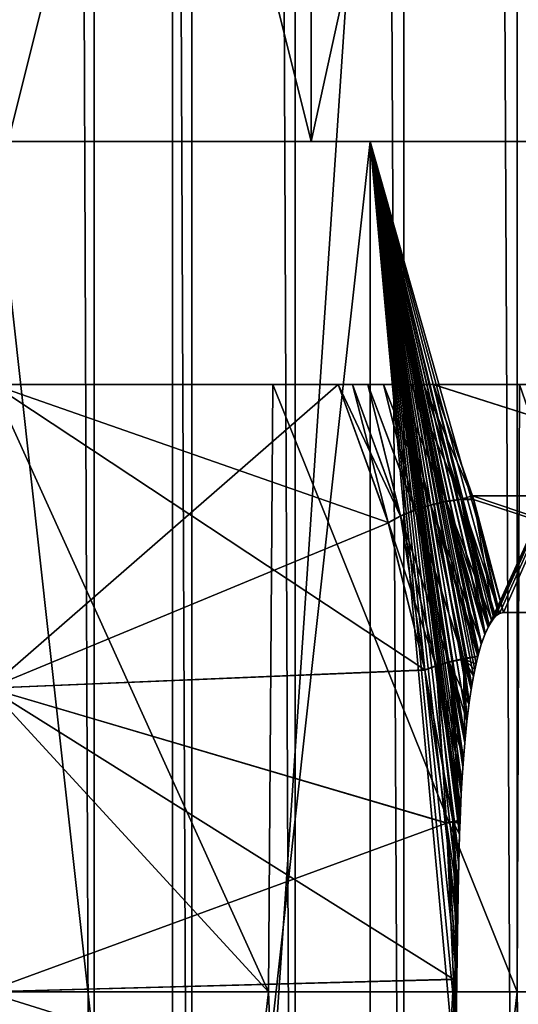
# Model space of a CAD drawing. Header units: metres. Extents: x -30 to 30, y -76 to 64.
# Tile 184 of 256: x 3.222 to 3.632, y -73.51 to -72.7. Entities that reach past the tile are written whole.
import ezdxf

# ---------------------------------------------------------------- set-up
doc = ezdxf.new("R2010")
doc.units = ezdxf.units.M
doc.layers.add('solid_508511', color=7, linetype='CONTINUOUS')

msp = doc.modelspace()

# ---------------------------------------------------------------- linework, layer by layer
at = {"layer": 'solid_508511'}
for points in [[(3.347471, -55.200001, -22.755096), (3.347469, -74.800003, -22.755096), (2.013062, -74.800003, -22.911736)], [(2.013062, -55.200001, -22.911734), (3.347471, -55.200001, -22.755096), (2.013062, -74.800003, -22.911736)], [(3.207275, -55.200001, 23.271811), (3.207275, -74.800003, 23.271811), (3.282949, -74.800003, 23.185278)], [(3.282949, -55.200001, 23.185278), (3.207275, -55.200001, 23.271811), (3.282949, -74.800003, 23.185278)], [(3.282949, -55.200001, 23.185278), (3.282949, -74.800003, 23.185278), (3.36347, -74.800003, 23.103237)], [(3.36347, -55.200001, 23.103237), (3.282949, -55.200001, 23.185278), (3.36347, -74.800003, 23.103237)], [(4.670455, -55.200001, -22.520809), (4.670454, -74.800003, -22.520809), (3.347469, -74.800003, -22.755096)], [(3.347471, -55.200001, -22.755096), (4.670455, -55.200001, -22.520809), (3.347469, -74.800003, -22.755096)], [(3.36347, -55.200001, 23.103237), (3.36347, -74.800003, 23.103237), (3.448571, -74.800003, 23.025957)], [(3.448571, -55.200001, 23.025957), (3.36347, -55.200001, 23.103237), (3.448571, -74.800003, 23.025957)], [(3.448571, -55.200001, 23.025957), (3.448571, -74.800003, 23.025957), (3.537972, -74.800003, 22.953695)], [(3.537972, -55.200001, 22.953693), (3.448571, -55.200001, 23.025957), (3.537972, -74.800003, 22.953695)], [(3.537972, -55.200001, 22.953693), (3.537972, -74.800003, 22.953695), (3.631376, -74.800003, 22.886688)], [(3.631377, -55.200001, 22.886688), (3.537972, -55.200001, 22.953693), (3.631376, -74.800003, 22.886688)], [(3.631377, -55.200001, 22.886688), (3.631376, -74.800003, 22.886688), (3.728477, -74.800003, 22.825157)], [(3.728477, -55.200001, 22.825157), (3.631377, -55.200001, 22.886688), (3.728477, -74.800003, 22.825157)], [(3.212028, -72.800003, 2.78305), (3.212028, -71.800003, 2.78305), (3.461849, -71.800003, 2.465382)], [(3.212028, -72.800003, 2.78305), (3.461849, -71.800003, 2.465382), (3.461849, -72.800003, 2.465382)], [(3.461849, -72.800003, -2.465382), (3.461849, -71.800003, -2.465382), (3.212028, -71.800003, -2.78305)], [(3.461849, -72.800003, -2.465382), (3.212028, -71.800003, -2.78305), (3.212028, -72.800003, -2.78305)], [(3.461849, -72.800003, 2.465382), (3.461849, -71.800003, 2.465382), (3.680661, -71.800003, 2.124903)], [(3.461849, -72.800003, 2.465382), (3.680661, -71.800003, 2.124903), (3.680661, -72.800003, 2.124903)], [(3.680661, -72.800003, -2.124903), (3.680661, -71.800003, -2.124903), (3.461849, -71.800003, -2.465382)], [(3.680661, -72.800003, -2.124903), (3.461849, -71.800003, -2.465382), (3.461849, -72.800003, -2.465382)], [(3.200049, -72.800003, 3.510292), (3.510294, -72.800003, 3.200056), (3.200055, -75.599998, 3.510292)], [(3.200049, -72.800003, -3.510292), (3.200055, -75.599998, -3.510292), (3.510293, -75.599998, -3.200054)], [(3.510294, -72.800003, -3.200056), (3.200049, -72.800003, -3.510292), (3.510293, -75.599998, -3.200054)], [(3.212028, -72.800003, -2.78305), (3.200049, -72.800003, -3.510292), (3.510294, -72.800003, -3.200056)], [(3.461849, -72.800003, 2.465382), (3.510294, -72.800003, 3.200056), (3.200049, -72.800003, 3.510292)], [(3.212028, -72.800003, 2.78305), (3.461849, -72.800003, 2.465382), (3.200049, -72.800003, 3.510292)], [(3.510294, -72.800003, 3.200056), (3.510293, -75.599998, 3.200054), (3.200055, -75.599998, 3.510292)], [(3.461849, -72.800003, -2.465382), (3.212028, -72.800003, -2.78305), (3.510294, -72.800003, -3.200056)], [(3.680661, -72.800003, -2.124903), (3.461849, -72.800003, -2.465382), (3.510294, -72.800003, -3.200056)], [(3.461849, -72.800003, 2.465382), (3.680661, -72.800003, 2.124903), (3.510294, -72.800003, 3.200056)], [(3.583976, -73.370399, 3.117309), (3.510293, -75.599998, 3.200054), (3.510294, -72.800003, 3.200056)], [(3.580914, -73.572823, -3.120826), (3.510294, -72.800003, -3.200056), (3.510293, -75.599998, -3.200054)], [(3.620086, -73.187752, -3.075301), (3.790518, -72.800003, -2.862597), (3.510294, -72.800003, -3.200056)], [(3.680661, -72.800003, -2.124903), (3.510294, -72.800003, -3.200056), (3.790518, -72.800003, -2.862597)], [(3.616106, -73.188934, -3.07998), (3.620086, -73.187752, -3.075301), (3.510294, -72.800003, -3.200056)], [(3.612157, -73.192451, -3.08461), (3.616106, -73.188934, -3.07998), (3.510294, -72.800003, -3.200056)], [(3.608387, -73.198082, -3.089019), (3.612157, -73.192451, -3.08461), (3.510294, -72.800003, -3.200056)], [(3.60492, -73.205444, -3.093065), (3.608387, -73.198082, -3.089019), (3.510294, -72.800003, -3.200056)], [(3.601827, -73.214066, -3.096667), (3.60492, -73.205444, -3.093065), (3.510294, -72.800003, -3.200056)], [(3.599102, -73.223595, -3.099833), (3.601827, -73.214066, -3.096667), (3.510294, -72.800003, -3.200056)], [(3.596447, -73.235062, -3.102913), (3.599102, -73.223595, -3.099833), (3.510294, -72.800003, -3.200056)], [(3.59407, -73.247688, -3.105666), (3.596447, -73.235062, -3.102913), (3.510294, -72.800003, -3.200056)], [(3.591898, -73.261856, -3.108178), (3.59407, -73.247688, -3.105666), (3.510294, -72.800003, -3.200056)], [(3.589945, -73.277618, -3.110434), (3.591898, -73.261856, -3.108178), (3.510294, -72.800003, -3.200056)], [(3.588204, -73.295204, -3.112441), (3.589945, -73.277618, -3.110434), (3.510294, -72.800003, -3.200056)], [(3.586677, -73.314911, -3.114201), (3.588204, -73.295204, -3.112441), (3.510294, -72.800003, -3.200056)], [(3.585369, -73.33699, -3.115706), (3.586677, -73.314911, -3.114201), (3.510294, -72.800003, -3.200056)], [(3.584394, -73.35881, -3.116828), (3.585369, -73.33699, -3.115706), (3.510294, -72.800003, -3.200056)], [(3.584285, -73.361679, -3.116954), (3.584394, -73.35881, -3.116828), (3.510294, -72.800003, -3.200056)], [(3.583414, -73.38913, -3.117955), (3.584285, -73.361679, -3.116954), (3.510294, -72.800003, -3.200056)], [(3.582726, -73.419487, -3.118746), (3.583414, -73.38913, -3.117955), (3.510294, -72.800003, -3.200056)], [(3.582169, -73.452896, -3.119386), (3.582726, -73.419487, -3.118746), (3.510294, -72.800003, -3.200056)], [(3.581685, -73.489632, -3.119941), (3.582169, -73.452896, -3.119386), (3.510294, -72.800003, -3.200056)], [(3.581249, -73.529404, -3.120442), (3.581685, -73.489632, -3.119941), (3.510294, -72.800003, -3.200056)], [(3.580914, -73.572823, -3.120826), (3.581249, -73.529404, -3.120442), (3.510294, -72.800003, -3.200056)], [(3.607515, -73.199722, 3.090038), (3.510294, -72.800003, 3.200056), (3.790518, -72.800003, 2.862597)], [(3.680661, -72.800003, 2.124903), (3.790518, -72.800003, 2.862597), (3.510294, -72.800003, 3.200056)], [(3.584385, -73.359055, 3.116839), (3.583976, -73.370399, 3.117309), (3.510294, -72.800003, 3.200056)], [(3.584859, -73.347649, 3.116293), (3.584385, -73.359055, 3.116839), (3.510294, -72.800003, 3.200056)], [(3.585914, -73.327026, 3.11508), (3.584859, -73.347649, 3.116293), (3.510294, -72.800003, 3.200056)], [(3.587133, -73.308479, 3.113675), (3.585914, -73.327026, 3.11508), (3.510294, -72.800003, 3.200056)], [(3.588507, -73.29184, 3.112092), (3.587133, -73.308479, 3.113675), (3.510294, -72.800003, 3.200056)], [(3.590027, -73.276886, 3.110339), (3.588507, -73.29184, 3.112092), (3.510294, -72.800003, 3.200056)], [(3.591693, -73.263351, 3.108414), (3.590027, -73.276886, 3.110339), (3.510294, -72.800003, 3.200056)], [(3.593511, -73.251053, 3.106312), (3.591693, -73.263351, 3.108414), (3.510294, -72.800003, 3.200056)], [(3.59547, -73.239937, 3.104045), (3.593511, -73.251053, 3.106312), (3.510294, -72.800003, 3.200056)], [(3.597558, -73.229965, 3.101624), (3.59547, -73.239937, 3.104045), (3.510294, -72.800003, 3.200056)], [(3.59902, -73.223915, 3.099928), (3.597558, -73.229965, 3.101624), (3.510294, -72.800003, 3.200056)], [(3.599779, -73.221039, 3.099047), (3.59902, -73.223915, 3.099928), (3.510294, -72.800003, 3.200056)], [(3.602148, -73.213066, 3.096293), (3.599779, -73.221039, 3.099047), (3.510294, -72.800003, 3.200056)], [(3.60471, -73.205963, 3.09331), (3.602148, -73.213066, 3.096293), (3.510294, -72.800003, 3.200056)], [(3.607515, -73.199722, 3.090038), (3.60471, -73.205963, 3.09331), (3.510294, -72.800003, 3.200056)], [(3.610525, -73.194603, 3.086521), (3.607515, -73.199722, 3.090038), (3.790518, -72.800003, 2.862597)], [(3.613652, -73.190842, 3.08286), (3.610525, -73.194603, 3.086521), (3.790518, -72.800003, 2.862597)], [(3.616839, -73.188538, 3.079119), (3.613652, -73.190842, 3.08286), (3.790518, -72.800003, 2.862597)], [(3.620086, -73.187752, 3.075301), (3.616839, -73.188538, 3.079119), (3.790518, -72.800003, 2.862597)], [(3.879107, -73.187752, -2.741356), (3.790518, -72.800003, -2.862597), (3.620086, -73.187752, -3.075301)], [(3.879107, -73.187752, 2.741356), (3.620086, -73.187752, 3.075301), (3.790518, -72.800003, 2.862597)], [(3.196634, -73.249985, -2.729171), (3.199474, -73, -2.72584), (3.555262, -73.234848, -3.087425)], [(3.426469, -73.5, -2.434369), (3.199474, -73, -2.72584), (3.196634, -73.249985, -2.729171)], [(3.196634, -73.249985, 2.729171), (3.525354, -73.113976, 3.054533), (3.484001, -73, 3.010367)], [(3.199474, -73, 2.72584), (3.196634, -73.249985, 2.729171), (3.484001, -73, 3.010367)], [(3.196634, -73.249985, 2.729171), (3.199474, -73, 2.72584), (3.426469, -73.5, 2.434369)], [(3.199474, -73, -2.72584), (3.525247, -73.113617, -3.054417), (3.555262, -73.234848, -3.087425)], [(3.199474, -73, -2.72584), (3.484001, -73, -3.010367), (3.525247, -73.113617, -3.054417)], [(3.562355, -73, -3.013536), (3.484001, -73, -3.010367), (3.199474, -73, -2.72584)], [(3.814515, -73, -2.68724), (3.562355, -73, -3.013536), (3.199474, -73, -2.72584)], [(3.430082, -73, -2.429272), (3.814515, -73, -2.68724), (3.199474, -73, -2.72584)], [(3.426469, -73.5, -2.434369), (3.430082, -73, -2.429272), (3.199474, -73, -2.72584)], [(3.814518, -73, 2.687236), (3.199474, -73, 2.72584), (3.484001, -73, 3.010367)], [(3.814518, -73, 2.687236), (3.430082, -73, 2.429272), (3.199474, -73, 2.72584)], [(3.426469, -73.5, 2.434369), (3.199474, -73, 2.72584), (3.430082, -73, 2.429272)], [(3.426469, -73.5, -2.434369), (3.631409, -73.5, -2.116532), (3.430082, -73, -2.429272)], [(3.631409, -73.5, 2.116532), (3.426469, -73.5, 2.434369), (3.430082, -73, 2.429272)], [(3.430082, -73, -2.429272), (4.036906, -73, -2.339909), (3.814515, -73, -2.68724)], [(3.430082, -73, -2.429272), (3.633304, -73, -2.113276), (4.036906, -73, -2.339909)], [(3.631409, -73.5, -2.116532), (3.633304, -73, -2.113276), (3.430082, -73, -2.429272)], [(4.036909, -73, 2.339905), (3.633304, -73, 2.113276), (3.430082, -73, 2.429272)], [(3.631409, -73.5, 2.116532), (3.430082, -73, 2.429272), (3.633304, -73, 2.113276)], [(3.814518, -73, 2.687236), (4.036909, -73, 2.339905), (3.430082, -73, 2.429272)], [(3.495641, -73, -3.019706), (3.525247, -73.113617, -3.054417), (3.484001, -73, -3.010367)], [(3.495641, -73, -3.019706), (3.484001, -73, -3.010367), (3.562355, -73, -3.013536)], [(3.535448, -73.108513, 3.061871), (3.484001, -73, 3.010367), (3.525354, -73.113976, 3.054533)], [(3.495641, -73, 3.019706), (3.484001, -73, 3.010367), (3.535448, -73.108513, 3.061871)], [(3.562361, -73, 3.013532), (3.484001, -73, 3.010367), (3.495641, -73, 3.019706)], [(3.814518, -73, 2.687236), (3.484001, -73, 3.010367), (3.562361, -73, 3.013532)], [(3.495641, -73, -3.019706), (3.535339, -73.108154, -3.061753), (3.525247, -73.113617, -3.054417)], [(3.495641, -73, -3.019706), (3.508317, -73, -3.025909), (3.535339, -73.108154, -3.061753)], [(3.495641, -73, -3.019706), (3.562355, -73, -3.013536), (3.554375, -73, -3.020858)], [(3.495641, -73, -3.019706), (3.554375, -73, -3.020858), (3.508317, -73, -3.025909)], [(3.508319, -73, 3.02591), (3.495641, -73, 3.019706), (3.535448, -73.108513, 3.061871)], [(3.554374, -73, 3.020858), (3.495641, -73, 3.019706), (3.508319, -73, 3.02591)], [(3.562361, -73, 3.013532), (3.495641, -73, 3.019706), (3.554374, -73, 3.020858)], [(3.508317, -73, -3.025909), (3.547297, -73.103157, -3.065918), (3.535339, -73.108154, -3.061753)], [(3.508317, -73, -3.025909), (3.521217, -73, -3.028916), (3.547297, -73.103157, -3.065918)], [(3.508317, -73, -3.025909), (3.554375, -73, -3.020858), (3.544676, -73, -3.026066)], [(3.508317, -73, -3.025909), (3.544676, -73, -3.026066), (3.533486, -73, -3.028867)], [(3.508317, -73, -3.025909), (3.533486, -73, -3.028867), (3.521217, -73, -3.028916)], [(3.508319, -73, 3.02591), (3.535448, -73.108513, 3.061871), (3.547407, -73.103523, 3.066037)], [(3.521218, -73, 3.028916), (3.508319, -73, 3.02591), (3.547407, -73.103523, 3.066037)], [(3.544674, -73, 3.026067), (3.508319, -73, 3.02591), (3.521218, -73, 3.028916)], [(3.554374, -73, 3.020858), (3.508319, -73, 3.02591), (3.544674, -73, 3.026067)], [(3.521217, -73, -3.028916), (3.560241, -73.098999, -3.06661), (3.547297, -73.103157, -3.065918)], [(3.521217, -73, -3.028916), (3.533486, -73, -3.028867), (3.560241, -73.098999, -3.06661)], [(3.521218, -73, 3.028916), (3.547407, -73.103523, 3.066037), (3.560353, -73.099365, 3.06673)], [(3.533486, -73, 3.028867), (3.521218, -73, 3.028916), (3.560353, -73.099365, 3.06673)], [(3.544674, -73, 3.026067), (3.521218, -73, 3.028916), (3.533486, -73, 3.028867)], [(3.533486, -73, -3.028867), (3.573212, -73.095985, -3.063778), (3.560241, -73.098999, -3.06661)], [(3.533486, -73, -3.028867), (3.544676, -73, -3.026066), (3.573212, -73.095985, -3.063778)], [(3.533486, -73, 3.028867), (3.560353, -73.099365, 3.06673), (3.573325, -73.096359, 3.0639)], [(3.544674, -73, 3.026067), (3.533486, -73, 3.028867), (3.573325, -73.096359, 3.0639)], [(3.544674, -73, 3.026067), (3.573325, -73.096359, 3.0639), (3.585362, -73.094727, 3.057754)], [(3.554374, -73, 3.020858), (3.544674, -73, 3.026067), (3.585362, -73.094727, 3.057754)], [(3.544676, -73, -3.026066), (3.585249, -73.094353, -3.057633), (3.573212, -73.095985, -3.063778)], [(3.544676, -73, -3.026066), (3.554375, -73, -3.020858), (3.585249, -73.094353, -3.057633)], [(3.554374, -73, 3.020858), (3.585362, -73.094727, 3.057754), (3.595573, -73.094582, 3.04875)], [(3.562361, -73, 3.013532), (3.554374, -73, 3.020858), (3.595573, -73.094582, 3.04875)], [(3.554375, -73, -3.020858), (3.562355, -73, -3.013536), (3.585249, -73.094353, -3.057633)], [(3.562355, -73, -3.013536), (3.594695, -73.091713, -3.04781), (3.585249, -73.094353, -3.057633)], [(3.85063, -73.091713, -2.717283), (3.594695, -73.091713, -3.04781), (3.562355, -73, -3.013536)], [(3.85063, -73.091713, -2.717283), (3.562355, -73, -3.013536), (3.814515, -73, -2.68724)], [(3.594695, -73.091713, 3.04781), (3.562361, -73, 3.013532), (3.595573, -73.094582, 3.04875)], [(3.85063, -73.091713, 2.717283), (3.562361, -73, 3.013532), (3.594695, -73.091713, 3.04781)], [(3.85063, -73.091713, 2.717283), (3.814518, -73, 2.687236), (3.562361, -73, 3.013532)], [(3.631409, -73.5, -2.116532), (3.806952, -73.5, -1.781561), (3.633304, -73, -2.113276)], [(3.806952, -73.5, 1.781561), (3.631409, -73.5, 2.116532), (3.633304, -73, 2.113276)], [(3.560241, -73.098999, -3.06661), (3.573212, -73.095985, -3.063778), (3.599102, -73.223595, -3.099833)], [(3.573325, -73.096359, 3.0639), (3.560353, -73.099365, 3.06673), (3.602148, -73.213066, 3.096293)], [(3.573212, -73.095985, -3.063778), (3.585249, -73.094353, -3.057633), (3.60492, -73.205444, -3.093065)], [(3.573212, -73.095985, -3.063778), (3.60492, -73.205444, -3.093065), (3.601827, -73.214066, -3.096667)], [(3.573212, -73.095985, -3.063778), (3.601827, -73.214066, -3.096667), (3.599102, -73.223595, -3.099833)], [(3.585362, -73.094727, 3.057754), (3.573325, -73.096359, 3.0639), (3.610525, -73.194603, 3.086521)], [(3.573325, -73.096359, 3.0639), (3.602148, -73.213066, 3.096293), (3.60471, -73.205963, 3.09331)], [(3.573325, -73.096359, 3.0639), (3.60471, -73.205963, 3.09331), (3.607515, -73.199722, 3.090038)], [(3.573325, -73.096359, 3.0639), (3.607515, -73.199722, 3.090038), (3.610525, -73.194603, 3.086521)], [(3.594695, -73.091713, -3.04781), (3.59546, -73.094208, -3.048629), (3.585249, -73.094353, -3.057633)], [(3.585249, -73.094353, -3.057633), (3.59546, -73.094208, -3.048629), (3.612157, -73.192451, -3.08461)], [(3.585249, -73.094353, -3.057633), (3.612157, -73.192451, -3.08461), (3.608387, -73.198082, -3.089019)], [(3.585249, -73.094353, -3.057633), (3.608387, -73.198082, -3.089019), (3.60492, -73.205444, -3.093065)], [(3.595573, -73.094582, 3.04875), (3.585362, -73.094727, 3.057754), (3.616839, -73.188538, 3.079119)], [(3.585362, -73.094727, 3.057754), (3.610525, -73.194603, 3.086521), (3.613652, -73.190842, 3.08286)], [(3.585362, -73.094727, 3.057754), (3.613652, -73.190842, 3.08286), (3.616839, -73.188538, 3.079119)], [(3.594695, -73.091713, -3.04781), (3.879107, -73.187752, -2.741356), (3.620086, -73.187752, -3.075301)], [(3.594695, -73.091713, -3.04781), (3.620086, -73.187752, -3.075301), (3.59546, -73.094208, -3.048629)], [(3.85063, -73.091713, -2.717283), (3.879107, -73.187752, -2.741356), (3.594695, -73.091713, -3.04781)], [(3.594695, -73.091713, 3.04781), (3.595573, -73.094582, 3.04875), (3.879107, -73.187752, 2.741356)], [(3.85063, -73.091713, 2.717283), (3.594695, -73.091713, 3.04781), (3.879107, -73.187752, 2.741356)], [(3.59546, -73.094208, -3.048629), (3.620086, -73.187752, -3.075301), (3.616106, -73.188934, -3.07998)], [(3.59546, -73.094208, -3.048629), (3.616106, -73.188934, -3.07998), (3.612157, -73.192451, -3.08461)], [(3.595573, -73.094582, 3.04875), (3.616839, -73.188538, 3.079119), (3.620086, -73.187752, 3.075301)], [(3.595573, -73.094582, 3.04875), (3.620086, -73.187752, 3.075301), (3.879107, -73.187752, 2.741356)], [(3.575405, -73.228363, -3.099135), (3.535339, -73.108154, -3.061753), (3.547297, -73.103157, -3.065918)], [(3.547407, -73.103523, 3.066037), (3.535448, -73.108513, 3.061871), (3.575413, -73.22876, 3.099199)], [(3.587154, -73.225693, -3.100936), (3.547297, -73.103157, -3.065918), (3.560241, -73.098999, -3.06661)], [(3.587154, -73.225693, -3.100936), (3.575405, -73.228363, -3.099135), (3.547297, -73.103157, -3.065918)], [(3.560353, -73.099365, 3.06673), (3.547407, -73.103523, 3.066037), (3.587125, -73.226097, 3.101017)], [(3.547407, -73.103523, 3.066037), (3.575413, -73.22876, 3.099199), (3.587125, -73.226097, 3.101017)], [(3.587154, -73.225693, -3.100936), (3.560241, -73.098999, -3.06661), (3.599102, -73.223595, -3.099833)], [(3.560353, -73.099365, 3.06673), (3.59902, -73.223915, 3.099928), (3.599779, -73.221039, 3.099047)], [(3.560353, -73.099365, 3.06673), (3.587125, -73.226097, 3.101017), (3.59902, -73.223915, 3.099928)], [(3.560353, -73.099365, 3.06673), (3.599779, -73.221039, 3.099047), (3.602148, -73.213066, 3.096293)], [(3.535339, -73.108154, -3.061753), (3.555262, -73.234848, -3.087425), (3.525247, -73.113617, -3.054417)], [(3.535448, -73.108513, 3.061871), (3.525354, -73.113976, 3.054533), (3.564603, -73.231865, 3.094604)], [(3.564559, -73.231476, -3.094539), (3.555262, -73.234848, -3.087425), (3.535339, -73.108154, -3.061753)], [(3.575405, -73.228363, -3.099135), (3.564559, -73.231476, -3.094539), (3.535339, -73.108154, -3.061753)], [(3.535448, -73.108513, 3.061871), (3.564603, -73.231865, 3.094604), (3.575413, -73.22876, 3.099199)], [(3.196634, -73.249985, 2.729171), (3.555334, -73.235222, 3.087507), (3.525354, -73.113976, 3.054533)], [(3.564603, -73.231865, 3.094604), (3.525354, -73.113976, 3.054533), (3.555334, -73.235222, 3.087507)], [(3.587154, -73.225693, -3.100936), (3.588204, -73.295204, -3.112441), (3.575405, -73.228363, -3.099135)], [(3.587125, -73.226097, 3.101017), (3.575413, -73.22876, 3.099199), (3.591693, -73.263351, 3.108414)], [(3.587125, -73.226097, 3.101017), (3.597558, -73.229965, 3.101624), (3.59902, -73.223915, 3.099928)], [(3.587125, -73.226097, 3.101017), (3.591693, -73.263351, 3.108414), (3.593511, -73.251053, 3.106312)], [(3.587125, -73.226097, 3.101017), (3.593511, -73.251053, 3.106312), (3.59547, -73.239937, 3.104045)], [(3.587125, -73.226097, 3.101017), (3.59547, -73.239937, 3.104045), (3.597558, -73.229965, 3.101624)], [(3.587154, -73.225693, -3.100936), (3.599102, -73.223595, -3.099833), (3.596447, -73.235062, -3.102913)], [(3.587154, -73.225693, -3.100936), (3.596447, -73.235062, -3.102913), (3.59407, -73.247688, -3.105666)], [(3.587154, -73.225693, -3.100936), (3.59407, -73.247688, -3.105666), (3.591898, -73.261856, -3.108178)], [(3.587154, -73.225693, -3.100936), (3.591898, -73.261856, -3.108178), (3.589945, -73.277618, -3.110434)], [(3.587154, -73.225693, -3.100936), (3.589945, -73.277618, -3.110434), (3.588204, -73.295204, -3.112441)], [(3.196634, -73.249985, -2.729171), (3.555262, -73.234848, -3.087425), (3.573264, -73.360947, -3.108539)], [(3.196634, -73.249985, 2.729171), (3.573299, -73.361328, 3.108584), (3.555334, -73.235222, 3.087507)], [(3.564559, -73.231476, -3.094539), (3.573264, -73.360947, -3.108539), (3.555262, -73.234848, -3.087425)], [(3.564603, -73.231865, 3.094604), (3.555334, -73.235222, 3.087507), (3.578572, -73.360321, 3.113132)], [(3.578572, -73.360321, 3.113132), (3.555334, -73.235222, 3.087507), (3.573299, -73.361328, 3.108584)], [(3.575405, -73.228363, -3.099135), (3.584394, -73.35881, -3.116828), (3.564559, -73.231476, -3.094539)], [(3.578543, -73.359932, -3.113092), (3.564559, -73.231476, -3.094539), (3.584394, -73.35881, -3.116828)], [(3.578543, -73.359932, -3.113092), (3.573264, -73.360947, -3.108539), (3.564559, -73.231476, -3.094539)], [(3.575413, -73.22876, 3.099199), (3.564603, -73.231865, 3.094604), (3.587133, -73.308479, 3.113675)], [(3.564603, -73.231865, 3.094604), (3.584385, -73.359055, 3.116839), (3.584859, -73.347649, 3.116293)], [(3.564603, -73.231865, 3.094604), (3.578572, -73.360321, 3.113132), (3.584385, -73.359055, 3.116839)], [(3.564603, -73.231865, 3.094604), (3.584859, -73.347649, 3.116293), (3.585914, -73.327026, 3.11508)], [(3.564603, -73.231865, 3.094604), (3.585914, -73.327026, 3.11508), (3.587133, -73.308479, 3.113675)], [(3.575405, -73.228363, -3.099135), (3.588204, -73.295204, -3.112441), (3.586677, -73.314911, -3.114201)], [(3.575405, -73.228363, -3.099135), (3.586677, -73.314911, -3.114201), (3.585369, -73.33699, -3.115706)], [(3.575405, -73.228363, -3.099135), (3.585369, -73.33699, -3.115706), (3.584394, -73.35881, -3.116828)], [(3.575413, -73.22876, 3.099199), (3.587133, -73.308479, 3.113675), (3.588507, -73.29184, 3.112092)], [(3.575413, -73.22876, 3.099199), (3.588507, -73.29184, 3.112092), (3.590027, -73.276886, 3.110339)], [(3.575413, -73.22876, 3.099199), (3.590027, -73.276886, 3.110339), (3.591693, -73.263351, 3.108414)], [(3.19379, -73.5, -2.732498), (3.196634, -73.249985, -2.729171), (3.578933, -73.489685, -3.117387)], [(3.426469, -73.5, -2.434369), (3.196634, -73.249985, -2.729171), (3.19379, -73.5, -2.732498)], [(3.196634, -73.249985, 2.729171), (3.19379, -73.5, 2.732498), (3.573299, -73.361328, 3.108584)], [(3.426469, -73.5, 2.434369), (3.19379, -73.5, 2.732498), (3.196634, -73.249985, 2.729171)], [(3.196634, -73.249985, -2.729171), (3.573264, -73.360947, -3.108539), (3.578933, -73.489685, -3.117387)], [(3.19379, -73.5, 2.732498), (3.578932, -73.490074, 3.117395), (3.573299, -73.361328, 3.108584)], [(3.578543, -73.359932, -3.113092), (3.581685, -73.489632, -3.119941), (3.573264, -73.360947, -3.108539)], [(3.573264, -73.360947, -3.108539), (3.581685, -73.489632, -3.119941), (3.578933, -73.489685, -3.117387)], [(3.578572, -73.360321, 3.113132), (3.573299, -73.361328, 3.108584), (3.582658, -73.423073, 3.118824)], [(3.573299, -73.361328, 3.108584), (3.581682, -73.489914, 3.119944), (3.581704, -73.488091, 3.119919)], [(3.578932, -73.490074, 3.117395), (3.581682, -73.489914, 3.119944), (3.573299, -73.361328, 3.108584)], [(3.573299, -73.361328, 3.108584), (3.581704, -73.488091, 3.119919), (3.582157, -73.453751, 3.119399)], [(3.573299, -73.361328, 3.108584), (3.582157, -73.453751, 3.119399), (3.582658, -73.423073, 3.118824)], [(3.578543, -73.359932, -3.113092), (3.584394, -73.35881, -3.116828), (3.584285, -73.361679, -3.116954)], [(3.578543, -73.359932, -3.113092), (3.584285, -73.361679, -3.116954), (3.583414, -73.38913, -3.117955)], [(3.578543, -73.359932, -3.113092), (3.583414, -73.38913, -3.117955), (3.582726, -73.419487, -3.118746)], [(3.578543, -73.359932, -3.113092), (3.582726, -73.419487, -3.118746), (3.582169, -73.452896, -3.119386)], [(3.578543, -73.359932, -3.113092), (3.582169, -73.452896, -3.119386), (3.581685, -73.489632, -3.119941)], [(3.578572, -73.360321, 3.113132), (3.583976, -73.370399, 3.117309), (3.584385, -73.359055, 3.116839)], [(3.578572, -73.360321, 3.113132), (3.582658, -73.423073, 3.118824), (3.583251, -73.395439, 3.118142)], [(3.578572, -73.360321, 3.113132), (3.583251, -73.395439, 3.118142), (3.583976, -73.370399, 3.117309)], [(3.583976, -73.370399, 3.117309), (3.583251, -73.395439, 3.118142), (3.510293, -75.599998, 3.200054)], [(3.583251, -73.395439, 3.118142), (3.582658, -73.423073, 3.118824), (3.510293, -75.599998, 3.200054)], [(3.582658, -73.423073, 3.118824), (3.582157, -73.453751, 3.119399), (3.510293, -75.599998, 3.200054)], [(3.582157, -73.453751, 3.119399), (3.581704, -73.488091, 3.119919), (3.510293, -75.599998, 3.200054)], [(3.19379, -73.5, -2.732498), (3.578933, -73.489685, -3.117387), (3.572169, -73.618469, -3.113802)], [(3.19379, -73.5, 2.732498), (3.572169, -73.618469, 3.113802), (3.578932, -73.490074, 3.117395)], [(3.581704, -73.488091, 3.119919), (3.581682, -73.489914, 3.119944), (3.510293, -75.599998, 3.200054)], [(3.581682, -73.489914, 3.119944), (3.581275, -73.526772, 3.120412), (3.510293, -75.599998, 3.200054)], [(3.572169, -73.618469, -3.113802), (3.581685, -73.489632, -3.119941), (3.581249, -73.529404, -3.120442)], [(3.578933, -73.489685, -3.117387), (3.581685, -73.489632, -3.119941), (3.572169, -73.618469, -3.113802)], [(3.572169, -73.618469, 3.113802), (3.581275, -73.526772, 3.120412), (3.581682, -73.489914, 3.119944)], [(3.572169, -73.618469, 3.113802), (3.581682, -73.489914, 3.119944), (3.578932, -73.490074, 3.117395)], [(3.132603, -74.104652, -2.686237), (3.19379, -73.5, -2.732498), (3.572169, -73.618469, -3.113802)], [(3.274971, -74.825127, -2.357757), (3.19379, -73.5, -2.732498), (3.132603, -74.104652, -2.686237)], [(3.19379, -73.5, 2.732498), (3.132604, -74.104637, 2.686238), (3.572169, -73.618469, 3.113802)], [(3.274971, -74.825127, 2.357757), (3.132604, -74.104637, 2.686238), (3.19379, -73.5, 2.732498)], [(3.274971, -74.825127, -2.357757), (3.426469, -73.5, -2.434369), (3.19379, -73.5, -2.732498)], [(3.274971, -74.825127, 2.357757), (3.19379, -73.5, 2.732498), (3.426469, -73.5, 2.434369)], [(3.274971, -74.825127, -2.357757), (3.478776, -74.825127, -2.045133), (3.426469, -73.5, -2.434369)], [(3.478776, -74.825127, 2.045133), (3.274971, -74.825127, 2.357757), (3.426469, -73.5, 2.434369)], [(3.478776, -74.825127, -2.045133), (3.631409, -73.5, -2.116532), (3.426469, -73.5, -2.434369)], [(3.478776, -74.825127, 2.045133), (3.426469, -73.5, 2.434369), (3.631409, -73.5, 2.116532)], [(3.478776, -74.825127, -2.045133), (3.652829, -74.825127, -1.715019), (3.631409, -73.5, -2.116532)], [(3.652829, -74.825127, 1.715019), (3.478776, -74.825127, 2.045133), (3.631409, -73.5, 2.116532)], [(3.652829, -74.825127, -1.715019), (3.806952, -73.5, -1.781561), (3.631409, -73.5, -2.116532)], [(3.652829, -74.825127, 1.715019), (3.631409, -73.5, 2.116532), (3.806952, -73.5, 1.781561)]]:
    msp.add_3dface(points, dxfattribs=at)

doc.saveas('drawing.dxf')
